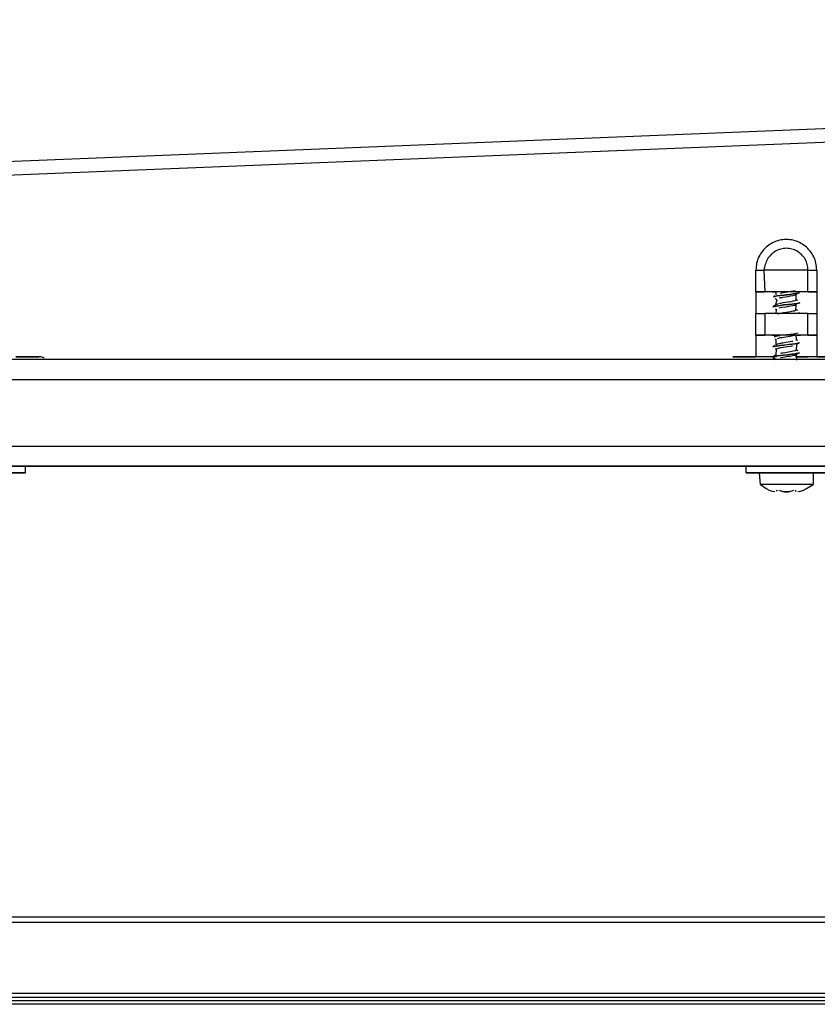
# Model space of a CAD drawing. Header units: millimetres. Extents: x -1298 to 168, y 345 to 933.
# Tile 8 of 20: x -1093 to -974, y 668 to 815. Entities that reach past the tile are written whole.
import ezdxf

# ---------------------------------------------------------------- set-up
doc = ezdxf.new("R2010")
doc.units = ezdxf.units.MM

# ---------------------------------------------------------------- blocks, each defined once
blk = doc.blocks.new('Rahmendeckel-bearb__1__6', base_point=(-1153.34, 668.82))
at = {"color": 7, "linetype": 'Continuous'}
for p, q in [((64.36, 680.82), (-1152.64, 680.82)), ((-1153.34, 668.82), (65.05, 668.82))]:
    blk.add_line(p, q, dxfattribs=at)
at = {"color": 1, "linetype": 'Continuous'}
for p, q in [((64.36, 680.02), (-1152.64, 680.02)), ((-1153.34, 668.82), (65.05, 668.82)), ((-1153.33, 669.42), (65.04, 669.42))]:
    blk.add_line(p, q, dxfattribs=at)
blk = doc.blocks.new('Gehaeuse-kpl_-S120__26', base_point=(-1215.34, 345.41))
blk.add_blockref('Rahmendeckel-bearb__1__6', (-1153.34, 668.82))
blk = doc.blocks.new('Rahmen_lang-bearb_-S120__27', base_point=(-1188.64, 667.76))
at = {"color": 1, "linetype": 'Continuous'}
blk.add_line((100.36, 668.26), (-1188.64, 668.26), dxfattribs=at)
at = {"color": 7, "linetype": 'Continuous'}
blk.add_line((100.36, 667.76), (-1188.64, 667.76), dxfattribs=at)
blk = doc.blocks.new('Diffusor-S120-kpl___33', base_point=(-1188.64, 369.41))
blk.add_blockref('Rahmen_lang-bearb_-S120__27', (-1188.64, 667.76))
blk = doc.blocks.new('SHR-Blechschraube_4_2x32_1_1_1_1_1_1', base_point=(-982.62, 744.54))
at = {"color": 7, "linetype": 'Continuous'}
for p, q in [((-980.12, 774.03), (-980.12, 774.52)), ((-977.89, 774.53), (-978.42, 774.44)), ((-977.55, 774.6), (-977.89, 774.53)), ((-977.29, 774.67), (-977.55, 774.6)), ((-980.32, 773.97), (-980.56, 773.76)), ((-980.01, 773.32), (-980.31, 773.47)), ((-980.23, 772.51), (-980.01, 773.32)), ((-979.66, 773.6), (-979.53, 773.63)), ((-979.53, 773.63), (-979.29, 773.67)), ((-979.29, 774.3), (-979.49, 774.26)), ((-979.12, 774.33), (-979.29, 774.3)), ((-979.29, 773.67), (-979.12, 773.7)), ((-978.42, 774.44), (-979.12, 774.33)), ((-979.12, 773.7), (-978.42, 773.82)), ((-977.93, 773.02), (-979.12, 772.83)), ((-978.42, 773.82), (-977.99, 773.89)), ((-977.99, 773.89), (-977.62, 773.96)), ((-977.6, 773.09), (-977.93, 773.02)), ((-977.62, 773.96), (-977.29, 774.05)), ((-977.37, 773.14), (-977.6, 773.09)), ((-977.19, 773.21), (-977.37, 773.14)), ((-977.29, 774.05), (-976.86, 774.29)), ((-976.92, 773.22), (-977.21, 773.37)), ((-977.19, 774.23), (-977.19, 773.21)), ((-976.86, 774.29), (-976.65, 774.35)), ((-980.23, 772.51), (-980.63, 772.23)), ((-980.31, 771.97), (-980.11, 771.87)), ((-979.92, 772.66), (-980.23, 772.51)), ((-980.12, 771.27), (-980.11, 771.87)), ((-979.78, 772.7), (-979.92, 772.66)), ((-979.49, 772.76), (-979.65, 772.73)), ((-979.64, 772.11), (-979.49, 772.14)), ((-979.12, 772.83), (-979.49, 772.76)), ((-979.49, 772.14), (-979.29, 772.18)), ((-979.29, 772.18), (-978.72, 772.27)), ((-978.72, 772.27), (-978.02, 772.38)), ((-978.01, 771.51), (-978.32, 771.46)), ((-978.02, 772.38), (-977.65, 772.45)), ((-977.78, 771.55), (-978.01, 771.51)), ((-977.6, 771.59), (-977.78, 771.55)), ((-977.65, 772.45), (-977.36, 772.52)), ((-977.46, 771.62), (-977.6, 771.59)), ((-977.24, 771.69), (-977.46, 771.62)), ((-977.36, 772.52), (-977.18, 772.59)), ((-977.18, 772.59), (-977.24, 771.69)), ((-976.92, 771.72), (-977.21, 771.87)), ((-977.01, 772.76), (-977.18, 772.59)), ((-976.61, 772.87), (-976.74, 772.82)), ((-979.67, 771.22), (-979.94, 771.15)), ((-979.49, 771.26), (-979.67, 771.22)), ((-979.31, 771.3), (-979.49, 771.26)), ((-979.03, 771.34), (-979.31, 771.3)), ((-978.32, 771.46), (-979.03, 771.34)), ((-976.65, 771.35), (-976.85, 771.3)), ((-980.31, 767.47), (-980.12, 767.38)), ((-980.12, 766.53), (-980.12, 767.38)), ((-979.93, 767.53), (-979.78, 767.57)), ((-979.78, 767.57), (-979.49, 767.64)), ((-979.49, 767.64), (-979.31, 767.67)), ((-979.31, 767.67), (-978.72, 767.77)), ((-978.72, 767.77), (-978.04, 767.88)), ((-978.04, 767.88), (-977.67, 767.95)), ((-977.67, 767.95), (-977.38, 768.02)), ((-977.38, 768.02), (-977.19, 768.09)), ((-977.19, 768.09), (-977.13, 767.25)), ((-976.92, 767.22), (-977.13, 767.25)), ((-980.32, 766.47), (-980.62, 766.24)), ((-980.31, 765.97), (-980.1, 765.95)), ((-979.95, 766.65), (-980.12, 766.53)), ((-980.12, 765.03), (-980.1, 765.95)), ((-980.1, 765.95), (-979.95, 766.03)), ((-979.69, 766.72), (-979.95, 766.65)), ((-979.95, 766.03), (-979.78, 766.07)), ((-979.78, 766.07), (-979.49, 766.14)), ((-979.49, 766.76), (-979.69, 766.72)), ((-979.33, 766.79), (-979.49, 766.76)), ((-979.49, 766.14), (-979.33, 766.17)), ((-979.12, 766.83), (-979.33, 766.79)), ((-979.33, 766.17), (-979.05, 766.22)), ((-978.72, 766.89), (-979.12, 766.83)), ((-979.05, 766.22), (-978.46, 766.31)), ((-978.03, 767.01), (-978.72, 766.89)), ((-978.46, 766.31), (-978.03, 766.38)), ((-977.8, 767.05), (-978.03, 767.01)), ((-978.03, 766.38), (-977.79, 766.43)), ((-977.65, 767.08), (-977.8, 767.05)), ((-977.79, 766.43), (-977.65, 766.45)), ((-977.32, 765.66), (-977.58, 765.59)), ((-977.16, 765.73), (-977.32, 765.66)), ((-977.2, 765.86), (-976.92, 765.72)), ((-977.12, 766.66), (-977.16, 765.73)), ((-977.12, 766.66), (-976.87, 766.79)), ((-976.87, 766.79), (-976.58, 766.89)), ((-980.32, 764.97), (-980.66, 764.72)), ((-980.66, 764.72), (-980.46, 764.79)), ((-980.66, 764.72), (-980.31, 764.47)), ((-980.12, 765.03), (-980.32, 764.97)), ((-980.31, 764.47), (-980.14, 764.38)), ((-979.33, 765.29), (-979.49, 765.26)), ((-979.49, 764.64), (-979.33, 764.67)), ((-979.12, 765.33), (-979.33, 765.29)), ((-979.33, 764.67), (-979.12, 764.7)), ((-978.78, 765.38), (-979.12, 765.33)), ((-979.12, 764.7), (-978.32, 764.84)), ((-978.03, 765.51), (-978.78, 765.38)), ((-978.32, 764.84), (-978.03, 764.88)), ((-977.58, 765.59), (-978.03, 765.51)), ((-978.03, 764.88), (-977.65, 764.95)), ((-977.65, 764.95), (-977.36, 765.02)), ((-977.36, 765.02), (-976.84, 765.3)), ((-977.36, 765.02), (-977.28, 765.22)), ((-977.15, 765.24), (-977.12, 764.28)), ((-976.84, 765.3), (-976.64, 765.36)), ((-982.51, 745.65), (-982.62, 747.37)), ((-974.62, 747.37), (-974.62, 745.65)), ((-982.51, 745.65), (-981.62, 745.02)), ((-981.62, 745.02), (-981.19, 744.8)), ((-976.05, 744.8), (-975.62, 745.02)), ((-975.62, 745.02), (-974.62, 745.65)), ((-980.34, 744.54), (-980.56, 744.59)), ((-980.06, 744.8), (-980.04, 744.65)), ((-980.04, 744.65), (-980.06, 744.8)), ((-979.15, 744.59), (-979.35, 744.65)), ((-978.89, 744.54), (-979.15, 744.59)), ((-979.15, 744.59), (-978.89, 744.54)), ((-978.31, 744.54), (-978.89, 744.54)), ((-978.89, 744.54), (-978.31, 744.54)), ((-978.12, 744.58), (-978.31, 744.54)), ((-978.31, 744.54), (-978.12, 744.58)), ((-977.21, 744.59), (-977.18, 744.8)), ((-976.68, 744.59), (-976.9, 744.54))]:
    blk.add_line(p, q, dxfattribs=at)
at = {"color": 1, "linetype": 'Continuous'}
for p, q in [((-980.32, 773.82), (-980.56, 773.76)), ((-980.56, 773.76), (-980.32, 773.82)), ((-979.97, 773.88), (-980.32, 773.82)), ((-980.32, 773.82), (-979.97, 773.88)), ((-979.55, 773.94), (-979.97, 773.88)), ((-979.97, 773.88), (-979.55, 773.94)), ((-978.96, 774.01), (-979.55, 773.94)), ((-979.55, 773.94), (-978.96, 774.01)), ((-978.96, 774.01), (-978.07, 774.12)), ((-978.58, 774.06), (-978.96, 774.01)), ((-978.07, 774.12), (-978.58, 774.06)), ((-977.59, 774.18), (-978.07, 774.12)), ((-978.07, 774.12), (-977.59, 774.18)), ((-977.19, 774.23), (-977.59, 774.18)), ((-977.59, 774.18), (-977.19, 774.23)), ((-976.86, 774.29), (-977.19, 774.23)), ((-977.19, 774.23), (-976.86, 774.29)), ((-976.65, 774.35), (-976.86, 774.29)), ((-976.86, 774.29), (-976.65, 774.35)), ((-980.16, 772.35), (-980.63, 772.23)), ((-980.63, 772.23), (-980.16, 772.35)), ((-979.77, 772.41), (-980.16, 772.35)), ((-980.16, 772.35), (-979.77, 772.41)), ((-979.56, 772.44), (-979.77, 772.41)), ((-979.77, 772.41), (-979.56, 772.44)), ((-979.56, 772.44), (-978.97, 772.6)), ((-979.31, 772.47), (-979.56, 772.44)), ((-978.3, 772.59), (-979.31, 772.47)), ((-978.97, 772.6), (-978.3, 772.59)), ((-977.76, 772.65), (-978.3, 772.59)), ((-978.3, 772.59), (-977.76, 772.65)), ((-977.38, 772.71), (-977.76, 772.65)), ((-977.76, 772.65), (-977.38, 772.71)), ((-977.01, 772.76), (-977.38, 772.71)), ((-977.38, 772.71), (-977.01, 772.76)), ((-976.74, 772.82), (-977.01, 772.76)), ((-977.01, 772.76), (-976.74, 772.82)), ((-976.61, 772.87), (-976.74, 772.82)), ((-976.74, 772.82), (-976.61, 772.87)), ((-977.58, 771.27), (-977.18, 771.33)), ((-977.18, 771.33), (-976.85, 771.3)), ((-976.65, 771.35), (-976.85, 771.3)), ((-976.85, 771.3), (-976.65, 771.35)), ((-980.3, 767.83), (-980.45, 767.79)), ((-980.45, 767.79), (-980.3, 767.83)), ((-980.3, 767.83), (-979.95, 767.89)), ((-980.08, 767.86), (-980.3, 767.83)), ((-979.95, 767.89), (-980.08, 767.86)), ((-979.59, 767.94), (-979.95, 767.89)), ((-979.95, 767.89), (-979.59, 767.94)), ((-979.03, 768.01), (-979.59, 767.94)), ((-978.54, 768.06), (-979.03, 768.01)), ((-978.03, 768.12), (-978.54, 768.06)), ((-977.57, 768.18), (-978.03, 768.12)), ((-977.16, 768.24), (-977.57, 768.18)), ((-976.86, 768.29), (-977.16, 768.24)), ((-980.43, 766.3), (-980.62, 766.24)), ((-980.62, 766.24), (-980.43, 766.3)), ((-980.09, 766.36), (-980.43, 766.3)), ((-980.43, 766.3), (-980.09, 766.36)), ((-979.74, 766.42), (-980.09, 766.36)), ((-980.09, 766.36), (-979.74, 766.42)), ((-979.6, 766.44), (-979.74, 766.42)), ((-979.74, 766.42), (-979.6, 766.44)), ((-979.01, 766.51), (-979.6, 766.44)), ((-979.6, 766.44), (-979.01, 766.51)), ((-979.01, 766.51), (-978.27, 766.68)), ((-978.78, 766.53), (-979.01, 766.51)), ((-977.8, 766.65), (-978.78, 766.53)), ((-978.27, 766.68), (-977.8, 766.65)), ((-977.28, 766.72), (-977.8, 766.65)), ((-977.8, 766.65), (-977.28, 766.72)), ((-976.87, 766.79), (-977.28, 766.72)), ((-977.28, 766.72), (-976.87, 766.79)), ((-976.73, 766.83), (-976.87, 766.79)), ((-976.87, 766.79), (-976.73, 766.83)), ((-980.46, 764.79), (-980.66, 764.72)), ((-980.28, 764.83), (-980.46, 764.79)), ((-980.46, 764.79), (-980.28, 764.83)), ((-980.1, 764.86), (-980.28, 764.83)), ((-980.28, 764.83), (-980.1, 764.86)), ((-979.94, 764.89), (-980.1, 764.86)), ((-980.1, 764.86), (-979.94, 764.89)), ((-979.5, 764.95), (-979.94, 764.89)), ((-979.94, 764.89), (-979.5, 764.95)), ((-979.02, 765.01), (-979.5, 764.95)), ((-979.5, 764.95), (-979.02, 765.01)), ((-978.41, 765.08), (-979.02, 765.01)), ((-979.02, 765.01), (-978.41, 765.08)), ((-977.81, 765.15), (-978.41, 765.08)), ((-978.41, 765.08), (-977.81, 765.15)), ((-977.55, 765.18), (-977.81, 765.15)), ((-977.81, 765.15), (-977.55, 765.18)), ((-977.28, 765.22), (-977.55, 765.18)), ((-977.55, 765.18), (-977.28, 765.22)), ((-977.15, 765.24), (-977.28, 765.22)), ((-977.28, 765.22), (-977.15, 765.24)), ((-976.84, 765.3), (-977.15, 765.24)), ((-977.15, 765.24), (-976.84, 765.3)), ((-976.64, 765.36), (-976.84, 765.3)), ((-976.84, 765.3), (-976.64, 765.36)), ((-980.06, 744.8), (-980.04, 744.65))]:
    blk.add_line(p, q, dxfattribs=at)
at = {"color": 7, "linetype": 'Continuous'}
for points in [[(-974.62, 747.37), (-974.72, 747.37), (-975.02, 747.37), (-975.49, 747.37), (-976.13, 747.37), (-976.89, 747.37), (-977.73, 747.38), (-978.62, 747.38), (-979.51, 747.38), (-980.36, 747.37), (-981.12, 747.37), (-981.75, 747.37), (-982.23, 747.37), (-982.52, 747.37), (-982.62, 747.37)], [(-974.62, 745.65), (-974.74, 745.65), (-975.09, 745.65), (-975.64, 745.65), (-976.37, 745.65), (-977.24, 745.65), (-978.18, 745.65), (-979.15, 745.65), (-980.09, 745.65), (-980.8, 745.65), (-981.42, 745.65), (-981.93, 745.65), (-982.31, 745.65), (-982.49, 745.65), (-982.51, 745.65)], [(-981.19, 744.8), (-980.88, 744.68), (-980.56, 744.59)], [(-980.06, 744.8), (-980.05, 744.73), (-980.04, 744.65)], [(-979.75, 744.8), (-979.45, 744.69), (-979.15, 744.59)], [(-978.12, 744.58), (-977.79, 744.68), (-977.49, 744.8)], [(-978.12, 744.58), (-977.79, 744.68), (-977.49, 744.8)], [(-977.21, 744.59), (-977.2, 744.62), (-977.18, 744.8)], [(-976.68, 744.59), (-976.36, 744.68), (-976.05, 744.8)], [(-976.68, 744.59), (-976.36, 744.68), (-976.05, 744.8)]]:
    blk.add_spline(points, degree=3, dxfattribs=at)
blk = doc.blocks.new('Scheibe_DIN9021-4_3-140HV-P-P2R_1_1_1_1', base_point=(-984.62, 747.37))
at = {"color": 7, "linetype": 'Continuous'}
for p, q in [((-984.62, 747.37), (-984.62, 748.37)), ((-972.62, 748.37), (-972.62, 747.37)), ((-982.62, 747.37), (-982.86, 747.37)), ((-974.38, 747.37), (-974.62, 747.37))]:
    blk.add_line(p, q, dxfattribs=at)
for points in [[(-972.62, 748.37), (-972.77, 748.37), (-973.21, 748.37), (-973.93, 748.37), (-974.88, 748.38), (-976.02, 748.38), (-977.29, 748.38), (-978.62, 748.38), (-979.96, 748.38), (-981.22, 748.38), (-982.36, 748.38), (-983.31, 748.37), (-984.03, 748.37), (-984.47, 748.37), (-984.62, 748.37)], [(-982.86, 747.37), (-983.61, 747.37), (-984.16, 747.37), (-984.5, 747.37), (-984.62, 747.37), (-984.49, 747.37), (-984.05, 747.37), (-983.32, 747.37), (-982.36, 747.38), (-981.23, 747.38), (-979.96, 747.38), (-978.62, 747.38), (-977.29, 747.38), (-976.02, 747.38), (-974.88, 747.38), (-973.93, 747.37), (-973.21, 747.37), (-972.77, 747.37), (-972.62, 747.37), (-972.76, 747.37), (-973.1, 747.37), (-973.63, 747.37), (-974.38, 747.37)]]:
    blk.add_spline(points, degree=3, dxfattribs=at)
blk = doc.blocks.new('Scheibe_DIN9021-4_3-140HV-P-P2R_1_1_1_1_1', base_point=(-1104.62, 747.37))
at = {"color": 7, "linetype": 'Continuous'}
for p, q in [((-1104.62, 748.37), (-1104.62, 747.37)), ((-1092.62, 747.37), (-1092.62, 748.37)), ((-1102.62, 747.37), (-1102.86, 747.37)), ((-1094.38, 747.37), (-1094.62, 747.37))]:
    blk.add_line(p, q, dxfattribs=at)
for points in [[(-1092.62, 748.37), (-1092.77, 748.37), (-1093.21, 748.37), (-1093.93, 748.37), (-1094.88, 748.38), (-1096.02, 748.38), (-1097.29, 748.38), (-1098.62, 748.38), (-1099.96, 748.38), (-1101.22, 748.38), (-1102.36, 748.38), (-1103.31, 748.37), (-1104.03, 748.37), (-1104.47, 748.37), (-1104.62, 748.37)], [(-1102.86, 747.37), (-1103.61, 747.37), (-1104.16, 747.37), (-1104.5, 747.37), (-1104.62, 747.37), (-1104.49, 747.37), (-1104.05, 747.37), (-1103.32, 747.37), (-1102.36, 747.38), (-1101.23, 747.38), (-1099.96, 747.38), (-1098.62, 747.38), (-1097.29, 747.38), (-1096.02, 747.38), (-1094.88, 747.38), (-1093.93, 747.37), (-1093.21, 747.37), (-1092.77, 747.37), (-1092.62, 747.37), (-1092.76, 747.37), (-1093.1, 747.37), (-1093.63, 747.37), (-1094.38, 747.37)]]:
    blk.add_spline(points, degree=3, dxfattribs=at)
blk = doc.blocks.new('Haltebuegel__52', base_point=(-1240.62, 540.96))
at = {"color": 7, "linetype": 'Continuous'}
for p, q in [((-1144.62, 764.39), (57.38, 764.39)), ((-1144.62, 748.36), (-556.4, 748.39)), ((-1144.62, 748.36), (-559.6, 748.38)), ((-1095.97, 748.38), (-981.27, 748.38)), ((-984.62, 748.36), (-1092.62, 748.36)), ((-984.62, 748.36), (-1092.62, 748.36)), ((-1092.62, 748.36), (-984.62, 748.36)), ((-984.62, 748.36), (-1092.62, 748.36)), ((-975.97, 748.38), (-831.27, 748.38))]:
    blk.add_line(p, q, dxfattribs=at)
at = {"color": 1, "linetype": 'Continuous'}
for p, q in [((-1144.62, 761.39), (57.38, 761.39)), ((-1144.62, 751.39), (57.38, 751.39)), ((-1144.62, 748.36), (-554.2, 748.39)), ((-560.7, 748.38), (-1144.62, 748.36)), ((-558.53, 748.38), (-1144.62, 748.36)), ((-983.9, 748.37), (-1093.34, 748.37)), ((-1092.62, 748.36), (-984.62, 748.36)), ((-1092.62, 748.36), (-984.62, 748.36)), ((-984.62, 748.36), (-1092.62, 748.36))]:
    blk.add_line(p, q, dxfattribs=at)
blk = doc.blocks.new('Tragblech__54', base_point=(-1140.62, 762.77))
at = {"color": 7, "linetype": 'Continuous'}
for p, q in [((-565.86, 815.27), (-1108.9, 793.46)), ((-1090.62, 764.77), (-1094.06, 764.77)), ((-1094.06, 764.77), (-1090.62, 764.77)), ((-986.62, 764.77), (-983.18, 764.77)), ((-983.18, 764.77), (-986.62, 764.77)), ((-970.62, 764.77), (-974.06, 764.77)), ((-974.06, 764.77), (-970.62, 764.77))]:
    blk.add_line(p, q, dxfattribs=at)
at = {"color": 1, "linetype": 'Continuous'}
for p, q in [((-565.86, 813.22), (-1108.89, 791.41)), ((-983.18, 774.52), (-983.18, 777.77)), ((-981.99, 777.77), (-981.86, 774.52)), ((-975.38, 774.52), (-975.38, 777.77)), ((-974.06, 777.77), (-974.06, 774.52)), ((-983.18, 774.52), (-983.18, 771.27)), ((-974.06, 774.52), (-974.06, 771.27)), ((-983.18, 768.02), (-983.18, 771.27)), ((-981.86, 771.27), (-981.86, 768.02)), ((-975.38, 768.02), (-975.38, 771.27)), ((-974.06, 771.27), (-974.06, 768.02)), ((-983.18, 768.02), (-983.18, 764.77)), ((-974.06, 768.02), (-974.06, 764.77))]:
    blk.add_line(p, q, dxfattribs=at)
for points in [[(-974.06, 777.77), (-974.18, 778.79), (-974.51, 779.75), (-975.06, 780.61), (-975.78, 781.34), (-976.64, 781.88), (-977.61, 782.22), (-978.62, 782.33), (-979.64, 782.22), (-980.6, 781.88), (-981.46, 781.34), (-982.19, 780.61), (-982.73, 779.75), (-983.07, 778.79), (-983.18, 777.77)], [(-975.38, 777.77), (-975.49, 778.61), (-975.81, 779.39), (-976.33, 780.07), (-977, 780.58), (-977.78, 780.91), (-978.62, 781.02), (-979.46, 780.91), (-980.24, 780.58), (-980.91, 780.07), (-981.43, 779.39), (-981.77, 778.61), (-981.99, 777.77)], [(-983.18, 777.77), (-982.78, 777.77), (-982.42, 777.77), (-982.12, 777.77), (-981.99, 777.77)], [(-978.62, 777.77), (-979.28, 777.77), (-979.91, 777.77), (-980.51, 777.77), (-981.04, 777.77), (-981.51, 777.77), (-981.99, 777.77)], [(-975.38, 777.77), (-975.74, 777.77), (-976.2, 777.77), (-976.74, 777.77), (-977.33, 777.77), (-977.96, 777.77), (-978.62, 777.77)], [(-975.38, 777.77), (-975.19, 777.77), (-974.83, 777.77), (-974.46, 777.77), (-974.06, 777.77)]]:
    blk.add_spline(points, degree=3, dxfattribs=at)
at = {"color": 7, "linetype": 'Continuous'}
for points in [[(-980.73, 774.52), (-981.26, 774.52), (-981.86, 774.52), (-982.51, 774.52), (-983.18, 774.52)], [(-983.18, 774.52), (-982.82, 774.52), (-982.5, 774.52), (-982.2, 774.52), (-981.86, 774.52)], [(-975.38, 774.52), (-975.83, 774.52), (-976.41, 774.52), (-977.07, 774.52), (-977.8, 774.52), (-978.62, 774.52), (-979.44, 774.52), (-980.21, 774.52), (-980.87, 774.52), (-981.42, 774.52), (-981.86, 774.52)], [(-980.73, 774.52), (-980.39, 774.52), (-980.11, 774.52)], [(-980.11, 774.52), (-980.39, 774.52), (-980.73, 774.52)], [(-977.13, 774.52), (-977.4, 774.52), (-977.75, 774.52), (-978.17, 774.52), (-978.62, 774.52), (-979.07, 774.52), (-979.49, 774.52), (-979.84, 774.52), (-980.11, 774.52)], [(-974.06, 774.52), (-974.73, 774.52), (-975.38, 774.52), (-975.98, 774.52), (-976.51, 774.52)], [(-975.38, 774.52), (-975.04, 774.52), (-974.74, 774.52), (-974.42, 774.52), (-974.06, 774.52)], [(-983.18, 771.27), (-982.78, 771.27), (-982.42, 771.27), (-982.05, 771.27), (-981.86, 771.27)], [(-975.38, 771.27), (-975.83, 771.27), (-976.41, 771.27), (-977.09, 771.27), (-977.84, 771.27), (-978.62, 771.27), (-979.41, 771.27), (-980.16, 771.27), (-980.83, 771.27), (-981.41, 771.27), (-981.86, 771.27)], [(-975.38, 771.27), (-975.19, 771.27), (-974.83, 771.27), (-974.46, 771.27), (-974.06, 771.27)], [(-983.18, 768.02), (-982.78, 768.02), (-982.42, 768.02), (-982.05, 768.02), (-981.86, 768.02)], [(-980.73, 768.02), (-981.23, 768.02), (-981.79, 768.02), (-982.43, 768.02), (-983.18, 768.02)], [(-975.38, 768.02), (-975.82, 768.02), (-976.37, 768.02), (-977.05, 768.02), (-977.84, 768.02), (-978.62, 768.02), (-979.41, 768.02), (-980.16, 768.02), (-980.83, 768.02), (-981.41, 768.02), (-981.86, 768.02)], [(-980.11, 768.02), (-980.36, 768.02), (-980.73, 768.02)], [(-980.73, 768.02), (-980.36, 768.02), (-980.11, 768.02)], [(-977.13, 768.02), (-977.41, 768.02), (-977.75, 768.02), (-978.19, 768.02), (-978.62, 768.02), (-979.06, 768.02), (-979.49, 768.02), (-979.83, 768.02), (-980.11, 768.02)], [(-977.13, 768.02), (-976.85, 768.02), (-976.51, 768.02)], [(-976.51, 768.02), (-976.85, 768.02), (-977.13, 768.02)], [(-974.06, 768.02), (-974.73, 768.02), (-975.38, 768.02), (-975.98, 768.02), (-976.51, 768.02)], [(-975.38, 768.02), (-975.04, 768.02), (-974.74, 768.02), (-974.42, 768.02), (-974.06, 768.02)], [(-1090, 764.67), (-1090.31, 764.74), (-1090.62, 764.77)], [(-1089.81, 764.6), (-1089.9, 764.63), (-1090, 764.67)], [(-980.11, 764.77), (-980.46, 764.77), (-980.89, 764.77), (-981.4, 764.77), (-981.96, 764.77), (-982.56, 764.77), (-983.18, 764.77)], [(-981.86, 764.77), (-982.06, 764.77), (-982.47, 764.77), (-982.83, 764.77), (-983.18, 764.77)], [(-977.23, 764.77), (-976.67, 764.77), (-976.16, 764.77), (-975.73, 764.77), (-975.38, 764.77)], [(-974.06, 764.77), (-974.72, 764.77), (-975.24, 764.77), (-975.8, 764.77), (-976.35, 764.77), (-976.76, 764.77), (-977.23, 764.77)], [(-974.06, 764.77), (-974.46, 764.77), (-974.83, 764.77), (-975.19, 764.77), (-975.38, 764.77)]]:
    blk.add_spline(points, degree=3, dxfattribs=at)
blk = doc.blocks.new('Tragblech-geschweisst__56', base_point=(-1140.62, 762.77))
blk.add_blockref('Tragblech__54', (-1140.62, 762.77))
blk = doc.blocks.new('Haltebuegel-MAN-S120__63', base_point=(-1298.38, 473.2))
for name, p in [('Tragblech-geschweisst__56', (-1140.62, 762.77)), ('SHR-Blechschraube_4_2x32_1_1_1_1_1_1', (-982.62, 744.54)), ('Haltebuegel__52', (-1240.62, 540.96)), ('Scheibe_DIN9021-4_3-140HV-P-P2R_1_1_1_1_1', (-1104.62, 747.37)), ('Scheibe_DIN9021-4_3-140HV-P-P2R_1_1_1_1', (-984.62, 747.37))]:
    blk.add_blockref(name, p)
blk = doc.blocks.new('S120_1__64', base_point=(-1298.38, 345.41))
for name, p in [('Haltebuegel-MAN-S120__63', (-1298.38, 473.2)), ('Gehaeuse-kpl_-S120__26', (-1215.34, 345.41)), ('Diffusor-S120-kpl___33', (-1188.64, 369.41))]:
    blk.add_blockref(name, p)
blk = doc.blocks.new('Vordans1', base_point=(-565, 638))
blk.add_blockref('S120_1__64', (-1298.38, 345.41))

msp = doc.modelspace()

# ---------------------------------------------------------------- block references
msp.add_blockref('Vordans1', (-565, 638))

doc.saveas('drawing.dxf')
